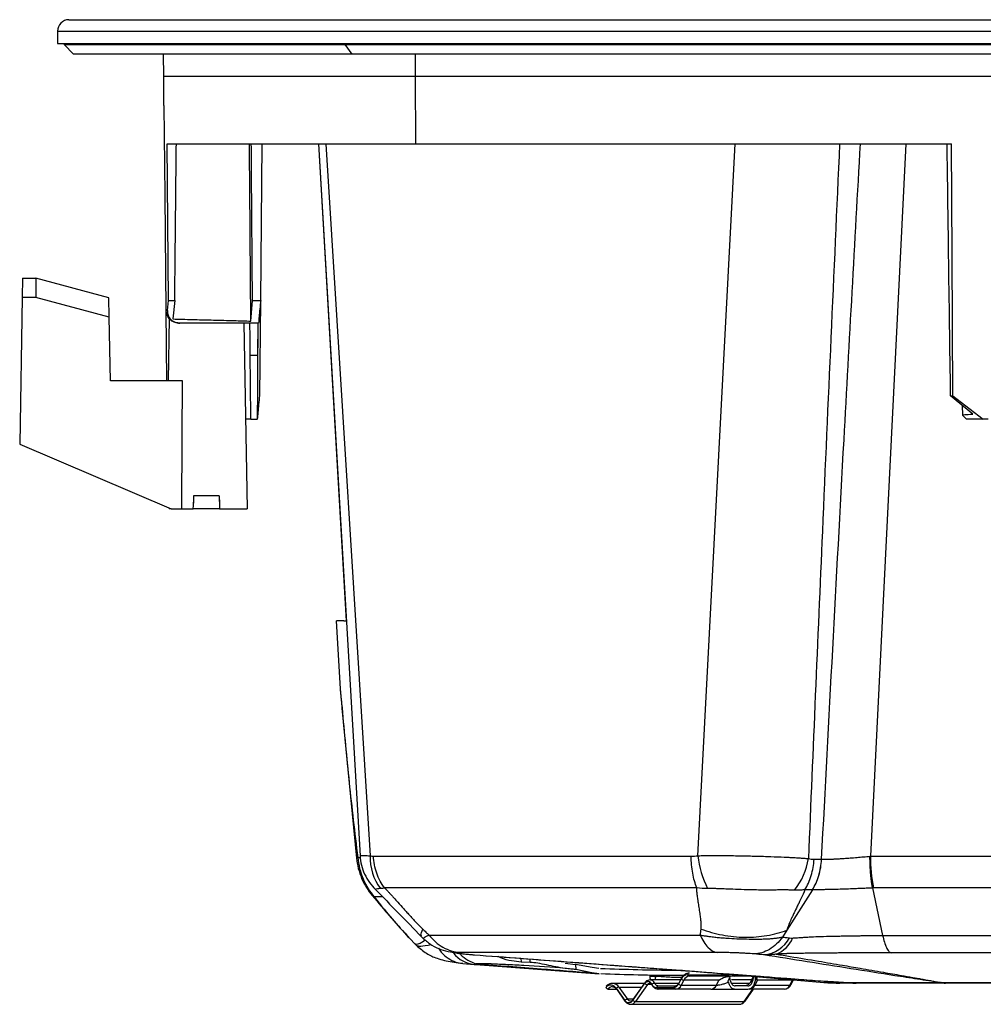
# Model space of a CAD drawing. Header units: millimetres. Extents: x 0 to 594, y 0 to 420.
# Tile 3 of 38: x 79 to 129, y 113 to 164. Entities that reach past the tile are written whole.
import ezdxf

# ---------------------------------------------------------------- set-up
doc = ezdxf.new("R2010")
doc.units = ezdxf.units.MM

msp = doc.modelspace()

# ---------------------------------------------------------------- linework, layer by layer
at = {"color": 7, "linetype": 'Continuous', "lineweight": 25}
for p, q in [((81.776, 164.399), (131.52, 164.399)), ((81.186, 163.799), (81.186, 163.165)), ((81.186, 163.799), (131.52, 163.799)), ((81.186, 163.165), (131.52, 163.165)), ((81.52, 163.165), (81.52, 163.099)), ((81.52, 163.099), (82.02, 162.599)), ((81.52, 163.099), (96.164, 163.099)), ((96.164, 163.165), (96.164, 163.099)), ((96.164, 163.099), (181.52, 163.099)), ((96.518, 162.599), (96.164, 163.099)), ((96.518, 162.599), (82.02, 162.599)), ((86.686, 162.599), (86.696, 161.449)), ((181.02, 162.599), (96.518, 162.599)), ((99.824, 161.449), (99.817, 162.599)), ((86.695, 161.449), (86.708, 159.932)), ((99.824, 161.449), (86.695, 161.449)), ((99.845, 157.932), (99.824, 161.449)), ((176.344, 161.449), (99.824, 161.449)), ((86.708, 159.932), (86.742, 159.932)), ((86.952, 149.776), (86.885, 157.932)), ((86.885, 157.932), (99.845, 157.932)), ((91.762, 149.776), (91.835, 157.932)), ((94.78, 157.932), (96.213, 133.088)), ((94.781, 157.932), (96.936, 120.861)), ((95.162, 157.932), (97.462, 120.863)), ((99.845, 157.932), (127.749, 157.932)), ((114.53, 120.863), (116.468, 157.932)), ((125.368, 157.932), (123.522, 120.84)), ((79.36, 150.932), (79.343, 149.932)), ((79.36, 150.932), (80.056, 150.932)), ((80.056, 150.932), (80.056, 149.932)), ((83.858, 149.913), (80.056, 150.932)), ((79.343, 149.932), (79.209, 142.29)), ((80.056, 149.932), (79.343, 149.932)), ((83.876, 148.908), (80.056, 149.932)), ((83.876, 148.908), (83.858, 149.913)), ((86.908, 149.26), (86.952, 149.776)), ((86.952, 149.776), (87.286, 149.776)), ((87.286, 149.776), (87.192, 148.814)), ((91.248, 148.706), (91.333, 149.776)), ((91.333, 149.776), (91.762, 149.776)), ((91.717, 144.818), (91.762, 149.776)), ((86.839, 149.26), (86.908, 149.26)), ((86.872, 145.599), (86.839, 149.259)), ((83.934, 145.599), (83.876, 148.908)), ((86.99, 148.86), (86.934, 145.599)), ((87.552, 148.599), (87.506, 148.599)), ((91.65, 148.599), (87.552, 148.599)), ((90.881, 148.599), (91.05, 138.932)), ((91.618, 148.599), (91.603, 146.958)), ((91.214, 146.932), (91.603, 146.932)), ((87.695, 145.599), (83.934, 145.599)), ((128.855, 143.858), (127.696, 144.818)), ((127.696, 144.818), (127.819, 144.818)), ((127.819, 144.818), (129.395, 143.599)), ((128.305, 144.313), (128.31, 143.81)), ((91.243, 143.599), (90.968, 143.599)), ((91.243, 143.599), (91.574, 143.599)), ((91.603, 143.599), (91.574, 143.599)), ((128.52, 143.599), (128.311, 143.808)), ((129.395, 143.599), (128.52, 143.599)), ((129.644, 143.599), (129.395, 143.599)), ((79.209, 142.29), (87.1, 138.932)), ((88.267, 139.599), (88.257, 139.22)), ((89.6, 139.599), (88.267, 139.599)), ((89.6, 139.599), (89.61, 139.22)), ((86.991, 138.979), (86.992, 138.932)), ((88.257, 139.22), (88.258, 139.278)), ((87.1, 138.932), (86.992, 138.932)), ((87.1, 138.932), (87.656, 138.932)), ((87.656, 138.932), (88.249, 138.932)), ((89.618, 138.932), (88.249, 138.932)), ((89.618, 138.932), (91.05, 138.932)), ((95.693, 133.088), (95.903, 129.559)), ((96.226, 133.063), (96.091, 133.088)), ((96.091, 133.088), (96.225, 133.088)), ((95.903, 129.52), (95.913, 129.417)), ((95.995, 128.55), (96.748, 120.737)), ((96.816, 120.775), (96.95, 120.764)), ((97.64, 120.84), (114.18, 120.84)), ((120.583, 120.677), (120.974, 120.677)), ((123.522, 120.84), (139.522, 120.84)), ((97.778, 119.105), (97.781, 119.104)), ((114.477, 119.184), (98.22, 119.184)), ((120.498, 119.089), (119.166, 116.986)), ((120.498, 119.089), (120.107, 119.089)), ((123.628, 119.185), (124.157, 116.713)), ((131.52, 119.184), (123.681, 119.184)), ((119.166, 116.986), (118.94, 116.629)), ((99.355, 116.723), (99.469, 116.593)), ((99.368, 116.733), (99.77, 116.288)), ((100.136, 116.645), (100.246, 116.54)), ((99.769, 116.289), (99.881, 116.181)), ((99.871, 116.192), (99.889, 116.19)), ((102.146, 115.791), (102.373, 115.75)), ((105.316, 115.521), (105.326, 115.328)), ((105.799, 115.31), (105.79, 115.485)), ((102.284, 115.252), (102.877, 115.2)), ((102.715, 115.224), (102.971, 115.193)), ((102.877, 115.2), (102.958, 115.196)), ((103.001, 115.232), (102.958, 115.196)), ((102.965, 115.193), (109.383, 114.712)), ((105.799, 115.31), (105.326, 115.328)), ((107.627, 115.266), (108.164, 115.2)), ((108.164, 115.2), (108.178, 114.931)), ((109.026, 115.036), (108.164, 115.2)), ((109.012, 114.772), (108.178, 114.931)), ((109.372, 114.988), (109.026, 115.036)), ((109.384, 114.72), (109.012, 114.772)), ((113.623, 114.394), (112.038, 114.394)), ((112.318, 114.583), (112.318, 114.587)), ((112.318, 114.583), (112.377, 114.581)), ((113.518, 114.171), (113.656, 114.434)), ((113.658, 114.462), (113.52, 114.199)), ((113.806, 114.384), (113.668, 114.121)), ((115.632, 114.384), (113.806, 114.384)), ((113.988, 114.669), (116.113, 114.669)), ((116.215, 114.586), (114.09, 114.586)), ((115.322, 114.769), (121.089, 114.269)), ((115.494, 114.121), (115.632, 114.384)), ((116.102, 114.343), (116.23, 114.586)), ((116.237, 114.338), (116.192, 114.514)), ((116.451, 114.586), (116.215, 114.586)), ((117.329, 114.394), (116.279, 114.394)), ((117.437, 114.586), (116.451, 114.586)), ((117.429, 114.586), (117.263, 114.269)), ((117.636, 114.384), (117.498, 114.121)), ((117.516, 114.579), (117.516, 114.343)), ((117.635, 114.569), (117.516, 114.343)), ((119.463, 114.384), (117.636, 114.384)), ((119.325, 114.121), (119.463, 114.384)), ((119.378, 114.143), (119.515, 114.406)), ((119.463, 114.384), (119.479, 114.413)), ((120.556, 114.374), (121.152, 114.329)), ((121.577, 114.298), (121.017, 114.34)), ((109.851, 113.919), (110.29, 113.919)), ((110.089, 114.05), (110.079, 114.05)), ((111.748, 114.216), (110.089, 114.216)), ((110.279, 113.962), (110.724, 113.332)), ((110.286, 113.925), (110.732, 113.295)), ((110.422, 114.021), (110.868, 113.391)), ((110.422, 114.021), (111.61, 114.021)), ((111.141, 113.332), (111.761, 114.209)), ((111.768, 114.246), (111.149, 113.369)), ((111.905, 114.15), (111.285, 113.273)), ((112.132, 114.15), (111.905, 114.15)), ((112.284, 114.22), (113.531, 114.22)), ((112.37, 114.003), (113.282, 114.003)), ((112.472, 114.086), (113.384, 114.086)), ((113.384, 113.919), (112.472, 113.919)), ((115.211, 113.919), (113.384, 113.919)), ((113.668, 114.121), (115.494, 114.121)), ((116.282, 114.22), (117.229, 114.22)), ((117.142, 114.086), (116.477, 114.086)), ((116.477, 113.919), (117.142, 113.919)), ((116.941, 113.273), (117.399, 113.919)), ((116.994, 113.295), (117.436, 113.919)), ((119.041, 113.919), (117.214, 113.919)), ((117.498, 114.121), (119.325, 114.121)), ((122.12, 114.256), (121.611, 114.295)), ((111.164, 113.391), (110.868, 113.391)), ((111.035, 113.126), (116.691, 113.126)), ((111.285, 113.273), (116.941, 113.273))]:
    msp.add_line(p, q, dxfattribs=at)
at = {"color": 7, "linetype": 'Continuous', "lineweight": 25, "flags": 128}
for points in [[(86.839, 149.26), (86.784, 155.236), (86.742, 159.932)], [(127.819, 144.818), (127.78, 152.162), (127.749, 157.932)], [(91.214, 146.932), (91.206, 147.865), (91.199, 148.599)], [(91.618, 148.599), (91.609, 147.665), (91.603, 146.932)], [(91.243, 143.599), (91.226, 145.465), (91.214, 146.932)], [(91.603, 146.932), (91.587, 145.065), (91.574, 143.599)], [(87.656, 138.932), (87.678, 142.665), (87.695, 145.599)], [(89.6, 139.599), (89.606, 139.387), (89.61, 139.22)], [(88.249, 138.932), (88.254, 139.093), (88.257, 139.22)], [(89.61, 139.22), (89.614, 139.059), (89.618, 138.932)], [(95.995, 128.55), (95.993, 128.556), (96, 128.57)], [(97.574, 118.784), (97.614, 118.748), (97.676, 118.716)], [(112.336, 114.394), (112.32, 114.486), (112.318, 114.583)]]:
    msp.add_lwpolyline(points, dxfattribs=at)
at = {"color": 7, "linetype": 'Continuous', "lineweight": 25}
for centre, radius, start, end in [((81.786, 163.799), 0.6, 91.0329, 180), ((96.822, 120.686), 0.0896, 93.882, 145.2917), ((100.13, 120.767), 2.67, 177.9318, 217.1067), ((119.575, 121.437), 5.078, 186.4945, 206.6963), ((116.801, 121.26), 3.531, 321.7237, 351.0749), ((132.131, 120.832), 8.609, 179.9525, 191.0407), ((117.784, 117.446), 1.753, 276.1391, 330.5694), ((118.019, 117.195), 1.574, 292.3815, 336.9637), ((103.063, 116.822), 1.632, 219.5426, 263.4561), ((103.559, 117.127), 1.975, 225.2957, 253.6084), ((112.018, 114.106), 0.289, 23.2486, 86.0609), ((113.692, 114.445), 0.0376, 154.5338, 198.0298), ((114.016, 114.279), 0.392, 94.1786, 156.6781), ((113.826, 114.695), 0.311, 236.9567, 266.2534), ((114.114, 114.251), 0.336, 94.1786, 156.6781), ((114.101, 114.635), 0.118, 95.3927, 163.0703), ((114.101, 114.704), 0.118, 196.9297, 264.6073), ((116.226, 114.704), 0.118, 196.9297, 264.6073), ((116.44, 114.702), 0.116, 275.1335, 340.1991), ((119.471, 114.438), 0.0549, 261.0282, 323.8806), ((109.99, 113.798), 0.332, 29.6107, 136.6311), ((110.103, 113.743), 0.307, 94.3865, 144.9778), ((110.067, 113.797), 0.42, 32.2274, 86.8071), ((110.328, 113.953), 0.0508, 169.5824, 213.5866), ((110.442, 113.768), 0.254, 94.5087, 130.0763), ((111.811, 114.218), 0.0508, 146.4412, 190.4162), ((111.938, 114.099), 0.208, 19.9135, 148.3819), ((111.925, 114.403), 0.254, 229.9237, 265.4913), ((112.045, 114.062), 0.165, 92.494, 148.1901), ((112.17, 114.159), 0.0375, 162.0091, 207.3147), ((112.304, 113.911), 0.31, 93.7578, 123.1437), ((112.391, 114.282), 0.28, 203.4397, 265.8422), ((112.489, 114.309), 0.224, 203.4397, 265.8422), ((112.484, 113.968), 0.118, 95.3927, 163.0703), ((112.484, 114.037), 0.118, 196.9297, 264.6073), ((113.261, 114.282), 0.28, 274.1786, 336.6781), ((113.395, 113.968), 0.118, 95.3927, 163.0703), ((113.395, 114.037), 0.118, 196.9297, 264.6073), ((113.359, 114.254), 0.336, 274.1786, 336.6781), ((113.554, 114.183), 0.0376, 154.5338, 198.0298), ((113.688, 114.432), 0.311, 236.9567, 266.2534), ((115.186, 114.254), 0.336, 274.1786, 336.6781), ((117.19, 114.254), 0.336, 274.1786, 336.6781), ((119.016, 114.254), 0.336, 274.1786, 336.6781), ((119.333, 114.176), 0.0549, 261.0282, 323.8806), ((122.138, 114.951), 0.695, 268.5059, 269.658), ((122.134, 114.684), 0.429, 269.2721, 270.7279), ((127.162, 116.901), 2.646, 270.1757, 270.766), ((127.187, 117.167), 2.912, 269.7206, 270.2794), ((110.774, 113.323), 0.0508, 169.5812, 213.6105), ((110.888, 113.137), 0.254, 94.5087, 130.0763), ((110.933, 113.454), 0.241, 210.3717, 329.6283), ((111.045, 113.502), 0.209, 212.096, 266.7521), ((111.191, 113.341), 0.0508, 146.4134, 190.4176), ((111.305, 113.526), 0.254, 229.9237, 265.4913), ((111.019, 113.44), 0.314, 273.864, 327.8745), ((116.676, 113.439), 0.313, 272.7971, 327.9253), ((116.947, 113.333), 0.0607, 264.297, 320.2881)]:
    msp.add_arc(centre, radius, start, end, dxfattribs=at)
for points, knots in [([(87.286, 149.776), (87.301, 151.298), (87.329, 154.017), (87.356, 156.736), (87.368, 157.932)], [0, 0, 0, 0, 0.56, 1, 1, 1, 1]), ([(91.248, 148.706), (91.235, 150.428), (91.212, 153.503), (91.188, 156.579), (91.178, 157.932)], [0, 0, 0, 0, 0.56, 1, 1, 1, 1]), ([(91.333, 149.776), (91.322, 151.298), (91.302, 154.017), (91.282, 156.736), (91.273, 157.932)], [0, 0, 0, 0, 0.56, 1, 1, 1, 1]), ([(121.913, 157.932), (121.61, 151.204), (121.053, 138.797), (120.529, 126.391), (120.289, 120.712)], [0, 0, 0, 0, 0.5422889, 1, 1, 1, 1]), ([(120.976, 120.677), (121.362, 127.96), (122.02, 140.378), (122.712, 152.797), (122.998, 157.932)], [0, 0, 0, 0, 0.5864554, 1, 1, 1, 1]), ([(127.696, 144.818), (127.661, 147.266), (127.599, 151.637), (127.54, 156.009), (127.514, 157.932)], [0, 0, 0, 0, 0.56, 1, 1, 1, 1]), ([(91.762, 149.776), (91.746, 149.629), (91.716, 149.341), (91.678, 148.939), (91.659, 148.71), (91.65, 148.599)], [0, 0, 0, 0, 0.3446941, 0.6800696, 1, 1, 1, 1]), ([(87.506, 148.599), (87.419, 148.609), (87.245, 148.628), (87.026, 148.781), (86.871, 148.999), (86.849, 149.173), (86.839, 149.26)], [0, 0, 0, 0, 0.249993, 0.499781, 0.749455, 1, 1, 1, 1]), ([(86.908, 149.26), (86.908, 149.194), (86.908, 149.096), (86.96, 148.953), (87.026, 148.842), (87.13, 148.735), (87.266, 148.653), (87.412, 148.606), (87.505, 148.601), (87.552, 148.599)], [0, 0, 0, 0, 0.248218, 0.373576, 0.499197, 0.624073, 0.749029, 0.874697, 1, 1, 1, 1]), ([(87.192, 148.814), (87.521, 148.805), (87.891, 148.796), (88.61, 148.777), (89.35, 148.757), (90.396, 148.729), (90.964, 148.713), (91.248, 148.706)], [0, 0, 0, 0, 0.250332, 0.280682, 0.500445, 0.750174, 1, 1, 1, 1]), ([(91.603, 143.599), (91.612, 143.713), (91.631, 143.947), (91.669, 144.364), (91.701, 144.665), (91.717, 144.818)], [0, 0, 0, 0, 0.318939, 0.654506, 1, 1, 1, 1]), ([(128.322, 143.81), (128.339, 143.818), (128.374, 143.835), (128.69, 143.85), (128.855, 143.858)], [0, 0, 0, 0, 0.476898, 1, 1, 1, 1]), ([(96.091, 133.088), (95.968, 133.088), (95.731, 133.088), (95.712, 133.088), (95.703, 133.088)], [0, 0, 0, 0, 0.5222024, 1, 1, 1, 1]), ([(95.904, 129.559), (95.907, 129.501), (95.914, 129.352), (95.957, 129.02), (95.986, 128.719), (96, 128.57)], [0, 0, 0, 0, 0.239434, 0.620545, 1, 1, 1, 1]), ([(95.923, 129.309), (95.93, 129.225), (95.944, 129.072), (95.972, 128.804), (95.987, 128.633), (95.995, 128.55)], [0, 0, 0, 0, 0.380899, 0.698223, 1, 1, 1, 1]), ([(96, 128.57), (96.117, 127.27), (96.35, 124.673), (96.661, 122.074), (96.816, 120.775)], [0, 0, 0, 0, 0.500217, 1, 1, 1, 1]), ([(96.748, 120.737), (96.776, 120.558), (96.831, 120.198), (97.01, 119.679), (97.253, 119.193), (97.466, 118.921), (97.574, 118.784)], [0, 0, 0, 0, 0.246843, 0.496425, 0.746346, 1, 1, 1, 1]), ([(96.816, 120.775), (96.843, 120.583), (96.898, 120.197), (97.086, 119.647), (97.34, 119.137), (97.564, 118.857), (97.676, 118.716)], [0, 0, 0, 0, 0.249156, 0.499634, 0.748849, 1, 1, 1, 1]), ([(96.935, 120.861), (96.953, 120.698), (96.991, 120.369), (97.162, 119.899), (97.408, 119.464), (97.633, 119.222), (97.745, 119.102)], [0, 0, 0, 0, 0.24801, 0.500254, 0.752369, 1, 1, 1, 1]), ([(96.937, 120.861), (96.947, 120.865), (96.97, 120.874), (97.148, 120.877), (97.357, 120.868), (97.462, 120.863)], [0, 0, 0, 0, 0.327863, 0.665749, 1, 1, 1, 1]), ([(98.22, 119.184), (98.047, 119.408), (97.903, 119.672), (97.704, 120.24), (97.649, 120.543), (97.64, 120.84)], [0, 0, 0, 0, 0.5, 0.5, 1, 1, 1, 1]), ([(114.477, 119.184), (114.386, 119.412), (114.314, 119.674), (114.213, 120.237), (114.185, 120.537), (114.18, 120.84)], [0, 0, 0, 0, 0.5, 0.5, 1, 1, 1, 1]), ([(114.53, 120.863), (114.568, 120.864), (114.643, 120.866), (114.757, 120.868), (114.874, 120.87), (114.993, 120.872), (115.114, 120.873), (115.237, 120.874), (115.361, 120.874), (115.488, 120.875), (115.616, 120.874), (115.746, 120.874), (115.877, 120.873), (116.216, 120.87), (116.781, 120.862), (117.566, 120.844), (118.33, 120.822), (118.893, 120.801), (119.272, 120.783), (119.499, 120.771), (119.715, 120.758), (119.918, 120.744), (120.11, 120.729), (120.23, 120.718), (120.289, 120.712)], [0, 0, 0, 0, 0.020012, 0.040187, 0.060521, 0.081011, 0.10165, 0.122436, 0.143363, 0.164425, 0.185618, 0.206935, 0.22837, 0.249917, 0.3723, 0.499576, 0.627604, 0.749211, 0.792768, 0.835673, 0.877884, 0.919363, 0.960077, 1, 1, 1, 1]), ([(120.107, 119.089), (120.243, 119.303), (120.357, 119.555), (120.52, 120.099), (120.569, 120.39), (120.583, 120.677)], [0, 0, 0, 0, 0.5, 0.5, 1, 1, 1, 1]), ([(120.498, 119.089), (120.636, 119.307), (120.749, 119.558), (120.91, 120.097), (120.959, 120.385), (120.974, 120.677)], [0, 0, 0, 0, 0.5, 0.5, 1, 1, 1, 1]), ([(120.5, 119.089), (120.636, 119.303), (120.75, 119.555), (120.913, 120.099), (120.961, 120.39), (120.976, 120.677)], [0, 0, 0, 0, 0.5, 0.5, 1, 1, 1, 1]), ([(120.976, 120.677), (120.998, 120.677), (121.042, 120.677), (121.112, 120.678), (121.185, 120.68), (121.26, 120.682), (121.339, 120.684), (121.42, 120.687), (121.503, 120.69), (121.589, 120.693), (121.677, 120.697), (121.768, 120.702), (121.86, 120.707), (121.954, 120.712), (122.05, 120.718), (122.221, 120.728), (122.477, 120.747), (122.76, 120.769), (122.991, 120.79), (123.161, 120.806), (123.331, 120.822), (123.442, 120.834), (123.497, 120.839)], [0, 0, 0, 0, 0.033895, 0.068144, 0.102731, 0.13764, 0.172856, 0.208359, 0.244131, 0.280151, 0.316399, 0.352851, 0.389487, 0.426282, 0.463211, 0.500252, 0.621638, 0.750475, 0.810968, 0.87483, 0.937839, 1, 1, 1, 1]), ([(123.628, 119.185), (123.624, 119.208), (123.616, 119.254), (123.604, 119.326), (123.591, 119.403), (123.577, 119.501), (123.559, 119.646), (123.539, 119.836), (123.522, 120.039), (123.511, 120.223), (123.504, 120.386), (123.499, 120.543), (123.497, 120.694), (123.497, 120.792), (123.497, 120.839)], [0, 0, 0, 0, 0.0503648, 0.1007347, 0.151099, 0.208327, 0.2949672, 0.4312532, 0.5599877, 0.6569476, 0.7494258, 0.8374243, 0.9209467, 1, 1, 1, 1]), ([(97.713, 119.132), (98.122, 118.715), (98.932, 117.888), (99.739, 117.055), (100.139, 116.643)], [0, 0, 0, 0, 0.504463, 1, 1, 1, 1]), ([(98.001, 119.156), (97.884, 119.145), (97.717, 119.13), (97.764, 119.111), (97.778, 119.105)], [0, 0, 0, 0, 0.704288, 1, 1, 1, 1]), ([(98.22, 119.184), (98.201, 119.18), (98.163, 119.172), (98.108, 119.164), (98.054, 119.158), (98.018, 119.157), (98.001, 119.156)], [0, 0, 0, 0, 0.243829, 0.491752, 0.743803, 1, 1, 1, 1]), ([(98.22, 119.184), (98.249, 119.154), (98.308, 119.092), (98.399, 118.996), (98.496, 118.892), (98.597, 118.782), (98.735, 118.631), (98.941, 118.402), (99.167, 118.149), (99.378, 117.913), (99.536, 117.739), (99.686, 117.576), (99.827, 117.426), (99.96, 117.288), (100.084, 117.161), (100.164, 117.082), (100.203, 117.044)], [0, 0, 0, 0, 0.042244, 0.08757, 0.135992, 0.187524, 0.242176, 0.345241, 0.505945, 0.591831, 0.672544, 0.748118, 0.818592, 0.884019, 0.944462, 1, 1, 1, 1]), ([(114.698, 117.044), (114.7, 117.068), (114.703, 117.117), (114.705, 117.193), (114.704, 117.274), (114.702, 117.358), (114.696, 117.446), (114.685, 117.588), (114.658, 117.804), (114.613, 118.092), (114.569, 118.361), (114.539, 118.55), (114.519, 118.675), (114.507, 118.774), (114.495, 118.884), (114.486, 118.988), (114.48, 119.088), (114.478, 119.152), (114.477, 119.184)], [0, 0, 0, 0, 0.0352, 0.071988, 0.110386, 0.150414, 0.19209, 0.23543, 0.349818, 0.493408, 0.635018, 0.722249, 0.755073, 0.808455, 0.859624, 0.908594, 0.95538, 1, 1, 1, 1]), ([(119.572, 119.073), (119.541, 119.074), (119.479, 119.076), (119.383, 119.077), (119.284, 119.079), (119.182, 119.08), (119.026, 119.08), (118.815, 119.08), (118.514, 119.078), (118.174, 119.076), (117.79, 119.077), (117.329, 119.083), (116.798, 119.097), (116.301, 119.118), (115.907, 119.134), (115.645, 119.143), (115.418, 119.15), (115.226, 119.154), (115.101, 119.155), (115.039, 119.156)], [0, 0, 0, 0, 0.0246723, 0.049535, 0.0745801, 0.0998003, 0.1251888, 0.1883013, 0.2505092, 0.332295, 0.415619, 0.5004445, 0.6269671, 0.7503181, 0.8119987, 0.8751087, 0.9170974, 0.9587419, 1, 1, 1, 1]), ([(120.107, 119.089), (120.052, 118.952), (119.959, 118.743), (119.829, 118.473), (119.796, 118.404), (119.788, 118.389), (119.786, 118.386), (119.786, 118.384), (119.782, 118.377), (119.775, 118.363), (119.75, 118.311), (119.659, 118.124), (119.535, 117.871), (119.465, 117.726), (119.444, 117.681), (119.44, 117.672), (119.439, 117.67), (119.439, 117.67), (119.439, 117.67), (119.438, 117.668), (119.436, 117.663), (119.428, 117.646), (119.398, 117.581), (119.286, 117.329), (119.209, 117.126), (119.166, 116.986)], [0, 0, 0, 0, 0.25, 0.3125, 0.328125, 0.330078, 0.330078, 0.332031, 0.332031, 0.335937, 0.34375, 0.375, 0.5, 0.625, 0.65625, 0.664062, 0.665039, 0.665039, 0.666016, 0.666016, 0.667969, 0.671875, 0.6875, 0.75, 1, 1, 1, 1]), ([(120.107, 119.089), (120.073, 119.086), (120.004, 119.08), (119.899, 119.074), (119.792, 119.071), (119.683, 119.07), (119.61, 119.072), (119.572, 119.073)], [0, 0, 0, 0, 0.195649, 0.393464, 0.593459, 0.79564, 1, 1, 1, 1]), ([(123.628, 119.185), (123.596, 119.183), (123.508, 119.179), (123.336, 119.17), (123.089, 119.159), (122.758, 119.145), (122.367, 119.13), (121.935, 119.116), (121.533, 119.104), (121.234, 119.098), (121.038, 119.094), (120.905, 119.092), (120.77, 119.091), (120.633, 119.09), (120.545, 119.089), (120.5, 119.089)], [0, 0, 0, 0, 0.029301, 0.080786, 0.154207, 0.249728, 0.373793, 0.499954, 0.638447, 0.75015, 0.794808, 0.841994, 0.891813, 0.944416, 1, 1, 1, 1]), ([(97.574, 118.784), (97.881, 118.419), (98.472, 117.717), (99.069, 117.045), (99.355, 116.723)], [0, 0, 0, 0, 0.520314, 1, 1, 1, 1]), ([(98.109, 118.728), (98.07, 118.728), (97.88, 118.727), (97.767, 118.721), (97.676, 118.716)], [0, 0, 0, 0, 0.201869, 1, 1, 1, 1]), ([(97.676, 118.716), (98.014, 118.293), (98.564, 117.607), (99.145, 116.975), (99.368, 116.733)], [0, 0, 0, 0, 0.616459, 1, 1, 1, 1]), ([(100.161, 116.667), (100.136, 116.683), (100.07, 116.725), (100.152, 116.922), (100.203, 117.044)], [0, 0, 0, 0, 0.382201, 1, 1, 1, 1]), ([(100.203, 117.044), (100.257, 116.991), (100.338, 116.914), (100.431, 116.827), (100.477, 116.784), (100.497, 116.766), (100.507, 116.757), (100.51, 116.755), (100.521, 116.745), (100.526, 116.74), (100.532, 116.735)], [0, 0, 0, 0, 0.5, 0.75, 0.875, 0.9375, 0.9375, 0.96875, 0.96875, 1, 1, 1, 1]), ([(114.655, 116.735), (114.656, 116.74), (114.657, 116.745), (114.659, 116.755), (114.659, 116.757), (114.661, 116.766), (114.665, 116.784), (114.673, 116.827), (114.687, 116.914), (114.695, 116.991), (114.698, 117.044)], [0, 0, 0, 0, 0.03125, 0.03125, 0.0625, 0.0625, 0.125, 0.25, 0.5, 1, 1, 1, 1]), ([(114.698, 117.044), (115.047, 116.915), (115.421, 116.81), (116.192, 116.666), (116.59, 116.625), (117.376, 116.615), (117.764, 116.645), (118.501, 116.771), (118.849, 116.866), (119.166, 116.986)], [0, 0, 0, 0, 0.25, 0.25, 0.5, 0.5, 0.75, 0.75, 1, 1, 1, 1]), ([(99.77, 116.288), (99.834, 116.261), (99.928, 116.22), (100.233, 116.415), (100.33, 116.477)], [0, 0, 0, 0, 0.681795, 1, 1, 1, 1]), ([(100.228, 116.555), (100.376, 116.43), (100.678, 116.175), (101.15, 115.973), (101.652, 115.843), (102.037, 115.794), (102.233, 115.769)], [0, 0, 0, 0, 0.233584, 0.477126, 0.73331, 1, 1, 1, 1]), ([(100.257, 116.552), (100.251, 116.566), (100.241, 116.589), (100.368, 116.652), (100.455, 116.696), (100.497, 116.718), (100.516, 116.728), (100.525, 116.732), (100.529, 116.734), (100.53, 116.735), (100.531, 116.735), (100.532, 116.735)], [0, 0, 0, 0, 0.454078, 0.763503, 0.89658, 0.954605, 0.980041, 0.991221, 0.996139, 0.998327, 1, 1, 1, 1]), ([(100.532, 116.735), (101.338, 116.735), (102.251, 116.735), (104.272, 116.735), (105.38, 116.735), (107.766, 116.735), (109.045, 116.735), (111.748, 116.735), (113.172, 116.735), (114.655, 116.735)], [0, 0, 0, 0, 0.25, 0.25, 0.5, 0.5, 0.75, 0.75, 1, 1, 1, 1]), ([(100.532, 116.735), (100.63, 116.607), (100.741, 116.486), (100.984, 116.271), (101.117, 116.176), (101.396, 116.018), (101.542, 115.955), (101.84, 115.863), (101.992, 115.835), (102.141, 115.824)], [0, 0, 0, 0, 0.25, 0.25, 0.5, 0.5, 0.75, 0.75, 1, 1, 1, 1]), ([(114.655, 116.735), (114.689, 116.729), (114.757, 116.717), (114.858, 116.7), (114.957, 116.685), (115.053, 116.671), (115.203, 116.65), (115.403, 116.626), (115.661, 116.601), (115.914, 116.58), (116.259, 116.557), (116.689, 116.537), (117.116, 116.526), (117.45, 116.522), (117.694, 116.523), (117.937, 116.528), (118.166, 116.537), (118.399, 116.552), (118.548, 116.569), (118.629, 116.578)], [0, 0, 0, 0, 0.0268149, 0.0527836, 0.0778827, 0.1020965, 0.1254094, 0.1912109, 0.2506883, 0.3149461, 0.3754583, 0.5006327, 0.6249609, 0.6868194, 0.7500414, 0.8100915, 0.8750074, 0.9318392, 1, 1, 1, 1]), ([(114.655, 116.735), (114.764, 116.471), (114.899, 116.253), (115.199, 115.941), (115.364, 115.847), (115.531, 115.824)], [0, 0, 0, 0, 0.5, 0.5, 1, 1, 1, 1]), ([(118.939, 116.629), (118.845, 116.497), (118.739, 116.375), (118.51, 116.159), (118.386, 116.065), (118.129, 115.912), (117.994, 115.854), (117.725, 115.774), (117.589, 115.753), (117.457, 115.75)], [0, 0, 0, 0, 0.25, 0.25, 0.5, 0.5, 0.75, 0.75, 1, 1, 1, 1]), ([(118.629, 116.578), (118.65, 116.581), (118.702, 116.588), (118.784, 116.6), (118.866, 116.614), (118.917, 116.624), (118.94, 116.629)], [0, 0, 0, 0, 0.194827, 0.499078, 0.783186, 1, 1, 1, 1]), ([(118.94, 116.629), (118.967, 116.625), (119.027, 116.619), (119.108, 116.609), (119.203, 116.598), (119.268, 116.59), (119.311, 116.585)], [0, 0, 0, 0, 0.233224, 0.499588, 0.66225, 1, 1, 1, 1]), ([(119.468, 116.579), (119.496, 116.58), (119.552, 116.583), (119.638, 116.589), (119.74, 116.595), (119.859, 116.604), (120.035, 116.617), (120.264, 116.631), (120.622, 116.648), (121.107, 116.665), (121.573, 116.676), (121.935, 116.683), (122.155, 116.688), (122.384, 116.691), (122.62, 116.695), (122.862, 116.699), (123.11, 116.702), (123.364, 116.705), (123.623, 116.708), (123.889, 116.711), (124.067, 116.712), (124.157, 116.713)], [0, 0, 0, 0, 0.020809, 0.04177, 0.062888, 0.094242, 0.125587, 0.185206, 0.251181, 0.364784, 0.500379, 0.543946, 0.589078, 0.635846, 0.68393, 0.733123, 0.783574, 0.835376, 0.888615, 0.943436, 1, 1, 1, 1]), ([(124.157, 116.713), (124.184, 116.587), (124.214, 116.47), (124.28, 116.258), (124.316, 116.164), (124.392, 116.007), (124.432, 115.944), (124.513, 115.85), (124.554, 115.82), (124.595, 115.805)], [0, 0, 0, 0, 0.25, 0.25, 0.5, 0.5, 0.75, 0.75, 1, 1, 1, 1]), ([(99.871, 116.19), (100.044, 116.045), (100.394, 115.749), (100.883, 115.536), (101.329, 115.406), (101.729, 115.328), (102.016, 115.291), (102.158, 115.273)], [0, 0, 0, 0, 0.244, 0.493787, 0.662519, 0.832606, 1, 1, 1, 1]), ([(99.889, 116.19), (99.933, 116.173), (100.025, 116.137), (100.424, 116.201), (100.629, 116.233)], [0, 0, 0, 0, 0.486387, 1, 1, 1, 1]), ([(101.021, 116.047), (101.067, 115.978), (101.21, 115.766), (101.516, 115.52), (101.894, 115.31), (102.162, 115.278), (102.286, 115.263)], [0, 0, 0, 0, 0.142685, 0.440625, 0.743342, 1, 1, 1, 1]), ([(102.141, 115.824), (102.058, 115.824), (101.995, 115.822), (101.94, 115.817), (101.929, 115.815), (101.921, 115.811), (101.924, 115.808), (101.944, 115.801), (101.962, 115.798), (102.011, 115.79), (102.042, 115.785), (102.117, 115.776), (102.161, 115.771), (102.26, 115.761), (102.314, 115.755), (102.373, 115.75)], [0, 0, 0, 0, 0.25, 0.25, 0.375, 0.375, 0.5, 0.5, 0.625, 0.625, 0.75, 0.75, 0.875, 0.875, 1, 1, 1, 1]), ([(115.531, 115.824), (114.125, 115.824), (112.775, 115.824), (110.212, 115.824), (107.787, 115.824), (105.687, 115.824), (103.771, 115.824), (102.906, 115.824), (102.141, 115.824)], [0, 0, 0, 0, 0.25, 0.25, 0.5, 0.75, 0.75, 1, 1, 1, 1]), ([(102.3, 115.754), (102.393, 115.746), (102.568, 115.73), (102.73, 115.716), (102.807, 115.708)], [0, 0, 0, 0, 0.525339, 1, 1, 1, 1]), ([(102.373, 115.75), (102.421, 115.746), (102.514, 115.737), (102.647, 115.725), (102.772, 115.714), (102.851, 115.707), (102.89, 115.703)], [0, 0, 0, 0, 0.268077, 0.52403, 0.767964, 1, 1, 1, 1]), ([(102.881, 115.704), (103.717, 115.641), (105.321, 115.521), (107.559, 115.353), (109.462, 115.21), (111.017, 115.093), (112.377, 114.991), (113.784, 114.885), (115.353, 114.767), (117.136, 114.633), (118.864, 114.503), (120.034, 114.414), (120.556, 114.374)], [0, 0, 0, 0, 0.141539, 0.271456, 0.37887, 0.463783, 0.534818, 0.609345, 0.702296, 0.801255, 0.911308, 1, 1, 1, 1]), ([(102.89, 115.703), (104.501, 115.583), (106.112, 115.462), (109.331, 115.221), (110.94, 115.1), (114.154, 114.859), (115.76, 114.738), (118.16, 114.557), (118.959, 114.497), (120.153, 114.406), (120.551, 114.376), (121.343, 114.316), (121.739, 114.286), (122.134, 114.255)], [0, 0, 0, 0, 0.25, 0.25, 0.5, 0.5, 0.75, 0.75, 0.875, 0.875, 0.9375, 0.9375, 1, 1, 1, 1]), ([(105.326, 115.328), (105.168, 115.344), (104.852, 115.374), (104.398, 115.47), (104.176, 115.587), (104.134, 115.61)], [0, 0, 0, 0, 0.4464, 0.892816, 1, 1, 1, 1]), ([(106.576, 115.426), (107.163, 115.383), (108.312, 115.296), (109.943, 115.174), (111.39, 115.065), (112.598, 114.974), (113.625, 114.897), (114.509, 114.831), (115.069, 114.788), (115.329, 114.769)], [0, 0, 0, 0, 0.200828, 0.393591, 0.558881, 0.6967, 0.807629, 0.910958, 1, 1, 1, 1]), ([(117.457, 115.75), (117.326, 115.761), (117.184, 115.771), (116.951, 115.785), (116.869, 115.789), (116.704, 115.797), (116.62, 115.801), (116.449, 115.808), (116.361, 115.811), (116.188, 115.815), (116.102, 115.817), (115.933, 115.821), (115.849, 115.822), (115.686, 115.823), (115.607, 115.824), (115.531, 115.824)], [0, 0, 0, 0, 0.25, 0.25, 0.375, 0.375, 0.5, 0.5, 0.625, 0.625, 0.75, 0.75, 0.875, 0.875, 1, 1, 1, 1]), ([(118.619, 115.74), (118.588, 115.735), (118.527, 115.727), (118.436, 115.717), (118.343, 115.71), (118.251, 115.704), (118.158, 115.702), (118.065, 115.701), (118.003, 115.702), (117.972, 115.703)], [0, 0, 0, 0, 0.142185, 0.28459, 0.427216, 0.570064, 0.71314, 0.856449, 1, 1, 1, 1]), ([(127.17, 114.255), (126.966, 114.286), (126.763, 114.316), (126.361, 114.376), (126.162, 114.406), (125.57, 114.497), (125.18, 114.557), (124.02, 114.738), (123.257, 114.859), (121.738, 115.1), (120.982, 115.221), (119.475, 115.462), (118.723, 115.583), (117.972, 115.703)], [0, 0, 0, 0, 0.0625, 0.0625, 0.125, 0.125, 0.25, 0.25, 0.5, 0.5, 0.75, 0.75, 1, 1, 1, 1]), ([(119.196, 115.766), (119.191, 115.765), (119.184, 115.766), (119.172, 115.765), (119.154, 115.764), (119.111, 115.762), (119.074, 115.76), (119.001, 115.757), (118.952, 115.754), (118.807, 115.747), (118.712, 115.743), (118.619, 115.74)], [0, 0, 0, 0, 0.03125, 0.03125, 0.0625, 0.125, 0.25, 0.25, 0.5, 0.5, 1, 1, 1, 1]), ([(118.619, 115.74), (118.86, 115.7), (119.592, 115.578), (120.741, 115.386), (121.954, 115.181), (123.085, 114.988), (124.109, 114.81), (125.023, 114.65), (125.685, 114.533), (126.133, 114.452), (126.458, 114.394), (126.715, 114.347), (126.913, 114.309), (127.075, 114.278), (127.156, 114.263), (127.197, 114.256)], [0, 0, 0, 0, 0.08246, 0.25, 0.393833, 0.499999, 0.641027, 0.74999, 0.820188, 0.874981, 0.909434, 0.937479, 0.968736, 0.984368, 1, 1, 1, 1]), ([(124.595, 115.805), (124.545, 115.805), (124.445, 115.806), (124.294, 115.806), (124.142, 115.806), (123.99, 115.805), (123.838, 115.805), (123.686, 115.805), (123.535, 115.805), (123.384, 115.805), (123.233, 115.804), (123.083, 115.804), (122.933, 115.803), (122.784, 115.803), (122.637, 115.802), (122.49, 115.802), (122.345, 115.801), (122.202, 115.8), (122.06, 115.8), (121.919, 115.799), (121.59, 115.797), (121.083, 115.793), (120.53, 115.787), (120.101, 115.781), (119.848, 115.777), (119.659, 115.774), (119.513, 115.772), (119.357, 115.769), (119.246, 115.767), (119.196, 115.766)], [0, 0, 0, 0, 0.02725, 0.054464, 0.081625, 0.108721, 0.135739, 0.162667, 0.189494, 0.216209, 0.242804, 0.269268, 0.295588, 0.32175, 0.347741, 0.373547, 0.399156, 0.424556, 0.449737, 0.474689, 0.499402, 0.625625, 0.748475, 0.807881, 0.873821, 0.89913, 0.924293, 0.965947, 1, 1, 1, 1]), ([(138.458, 115.805), (138.31, 115.805), (138.163, 115.805), (137.869, 115.805), (137.43, 115.805), (136.409, 115.805), (135.542, 115.805), (133.814, 115.805), (132.67, 115.805), (130.382, 115.805), (129.238, 115.805), (126.934, 115.805), (125.775, 115.805), (124.595, 115.805)], [0, 0, 0, 0, 0.03125, 0.03125, 0.0625, 0.125, 0.25, 0.25, 0.5, 0.5, 0.75, 0.75, 1, 1, 1, 1]), ([(103.763, 115.226), (103.618, 115.228), (103.36, 115.232), (103.111, 115.232), (103.001, 115.232)], [0, 0, 0, 0, 0.559991, 1, 1, 1, 1]), ([(103.001, 115.232), (104.123, 115.147), (106.125, 114.994), (108.13, 114.84), (109.012, 114.772)], [0, 0, 0, 0, 0.560001, 1, 1, 1, 1]), ([(107.618, 114.999), (106.904, 115.05), (105.878, 115.123), (104.7, 115.185), (104.177, 115.209), (103.945, 115.219), (103.834, 115.223), (103.785, 115.225), (103.763, 115.226)], [0, 0, 0, 0, 0.564082, 0.809695, 0.916664, 0.963423, 0.983925, 1, 1, 1, 1]), ([(107.618, 114.999), (107.46, 115.022), (107.143, 115.068), (106.652, 115.178), (106.182, 115.276), (105.927, 115.298), (105.799, 115.31)], [0, 0, 0, 0, 0.249446, 0.49947, 0.74923, 1, 1, 1, 1]), ([(108.178, 114.931), (108.094, 114.942), (107.926, 114.965), (107.721, 114.988), (107.618, 114.999)], [0, 0, 0, 0, 0.499382, 1, 1, 1, 1]), ([(113.732, 114.89), (113.608, 114.89), (112.185, 114.889), (110.76, 114.934), (109.458, 114.976)], [0, 0, 0, 0, 0.086996, 1, 1, 1, 1]), ([(113.783, 114.622), (113.647, 114.622), (112.213, 114.62), (110.777, 114.666), (109.477, 114.707)], [0, 0, 0, 0, 0.094811, 1, 1, 1, 1]), ([(112.038, 114.394), (111.997, 114.389), (111.916, 114.38), (111.825, 114.317), (111.784, 114.266), (111.768, 114.246)], [0, 0, 0, 0, 0.386719, 0.767513, 1, 1, 1, 1]), ([(112.318, 114.587), (112.238, 114.597), (112.078, 114.617), (112.012, 114.635), (112.025, 114.641), (112.025, 114.641)], [0, 0, 0, 0, 0.499868, 0.999287, 1, 1, 1, 1]), ([(112.026, 114.607), (112.026, 114.607), (112.014, 114.605), (112.061, 114.599), (112.168, 114.591), (112.266, 114.586), (112.318, 114.583)], [0, 0, 0, 0, 0.002044, 0.434182, 0.700597, 1, 1, 1, 1]), ([(112.025, 114.607), (112.028, 114.571), (112.034, 114.498), (112.055, 114.426), (112.074, 114.396), (112.075, 114.394)], [0, 0, 0, 0, 0.47941, 0.973985, 1, 1, 1, 1]), ([(112.318, 114.615), (112.238, 114.615), (112.116, 114.615), (112.038, 114.611), (112.03, 114.608), (112.026, 114.607)], [0, 0, 0, 0, 0.488562, 0.74247, 1, 1, 1, 1]), ([(112.377, 114.581), (112.366, 114.582), (112.346, 114.584), (112.327, 114.586), (112.318, 114.587)], [0, 0, 0, 0, 0.56, 1, 1, 1, 1]), ([(113.732, 114.514), (113.634, 114.515), (113.439, 114.518), (113.065, 114.534), (112.687, 114.555), (112.481, 114.572), (112.377, 114.581)], [0, 0, 0, 0, 0.250295, 0.499892, 0.749496, 1, 1, 1, 1]), ([(114.09, 114.753), (114.044, 114.748), (113.938, 114.737), (113.778, 114.644), (113.7, 114.525), (113.658, 114.462)], [0, 0, 0, 0, 0.2601381, 0.5999504, 1, 1, 1, 1]), ([(115.632, 114.384), (115.736, 114.448), (115.912, 114.556), (116.116, 114.577), (116.2, 114.586)], [0, 0, 0, 0, 0.586409, 1, 1, 1, 1]), ([(116.119, 114.278), (116.116, 114.29), (116.111, 114.312), (116.105, 114.333), (116.102, 114.343)], [0, 0, 0, 0, 0.563828, 1, 1, 1, 1]), ([(117.458, 114.608), (117.448, 114.582), (117.413, 114.498), (117.394, 114.403), (117.381, 114.338)], [0, 0, 0, 0, 0.310189, 1, 1, 1, 1]), ([(117.516, 114.343), (117.513, 114.331), (117.507, 114.309), (117.502, 114.287), (117.5, 114.278)], [0, 0, 0, 0, 0.556201, 1, 1, 1, 1]), ([(117.636, 114.384), (117.614, 114.451), (117.587, 114.536), (117.61, 114.556), (117.615, 114.56)], [0, 0, 0, 0, 0.791132, 1, 1, 1, 1]), ([(109.851, 113.919), (109.84, 113.921), (109.817, 113.925), (109.789, 113.95), (109.765, 113.984), (109.754, 114.012), (109.749, 114.026)], [0, 0, 0, 0, 0.24929, 0.499796, 0.742989, 1, 1, 1, 1]), ([(110.091, 114.209), (110.075, 114.211), (109.999, 114.222), (109.879, 114.172), (109.798, 114.102), (109.764, 114.072)], [0, 0, 0, 0, 0.130535, 0.636936, 1, 1, 1, 1]), ([(110.083, 114.043), (110.102, 114.044), (110.15, 114.049), (110.222, 114.005), (110.27, 113.945), (110.286, 113.925)], [0, 0, 0, 0, 0.29258, 0.752925, 1, 1, 1, 1]), ([(112.038, 114.225), (112.042, 114.226), (112.055, 114.228), (112.086, 114.211), (112.119, 114.173), (112.133, 114.147), (112.136, 114.142)], [0, 0, 0, 0, 0.207325, 0.605668, 0.926511, 1, 1, 1, 1]), ([(112.136, 114.142), (112.159, 114.107), (112.209, 114.027), (112.325, 113.939), (112.424, 113.926), (112.472, 113.919)], [0, 0, 0, 0, 0.289754, 0.64601, 1, 1, 1, 1]), ([(113.52, 114.199), (113.508, 114.179), (113.48, 114.133), (113.427, 114.092), (113.399, 114.088), (113.384, 114.086)], [0, 0, 0, 0, 0.25263, 0.592383, 1, 1, 1, 1]), ([(115.211, 113.919), (115.302, 113.919), (115.495, 113.919), (115.964, 113.919), (116.28, 113.919), (116.477, 113.919)], [0, 0, 0, 0, 0.252841, 0.533439, 1, 1, 1, 1]), ([(115.494, 114.121), (115.511, 114.122), (115.545, 114.123), (115.634, 114.135), (115.77, 114.164), (115.946, 114.215), (116.059, 114.256), (116.119, 114.278)], [0, 0, 0, 0, 0.096489, 0.197112, 0.427526, 0.699442, 1, 1, 1, 1]), ([(116.119, 114.278), (116.134, 114.227), (116.166, 114.125), (116.254, 114.011), (116.36, 113.934), (116.438, 113.924), (116.477, 113.919)], [0, 0, 0, 0, 0.249579, 0.499521, 0.749646, 1, 1, 1, 1]), ([(116.237, 114.338), (116.247, 114.302), (116.266, 114.231), (116.325, 114.151), (116.397, 114.096), (116.45, 114.089), (116.477, 114.086)], [0, 0, 0, 0, 0.249837, 0.499877, 0.749818, 1, 1, 1, 1]), ([(117.261, 114.264), (117.244, 114.239), (117.212, 114.187), (117.139, 114.13), (117.055, 114.093), (116.996, 114.088), (116.967, 114.086)], [0, 0, 0, 0, 0.248629, 0.504115, 0.757408, 1, 1, 1, 1]), ([(117.142, 114.086), (117.168, 114.09), (117.222, 114.096), (117.294, 114.151), (117.352, 114.231), (117.372, 114.302), (117.381, 114.338)], [0, 0, 0, 0, 0.250235, 0.499606, 0.749599, 1, 1, 1, 1]), ([(117.142, 113.919), (117.181, 113.924), (117.259, 113.934), (117.364, 114.011), (117.453, 114.125), (117.484, 114.227), (117.5, 114.278)], [0, 0, 0, 0, 0.24966, 0.499456, 0.749437, 1, 1, 1, 1]), ([(117.381, 114.338), (117.345, 114.322), (117.274, 114.29), (117.263, 114.265), (117.258, 114.253)], [0, 0, 0, 0, 0.514941, 1, 1, 1, 1]), ([(119.041, 113.919), (119.085, 113.925), (119.174, 113.935), (119.295, 114.016), (119.35, 114.1), (119.378, 114.143)], [0, 0, 0, 0, 0.317002, 0.647156, 1, 1, 1, 1]), ([(121.088, 114.269), (121.088, 114.269), (121.088, 114.269), (121.122, 114.269), (121.247, 114.269), (121.372, 114.269), (121.46, 114.269), (121.58, 114.268), (121.743, 114.265), (121.874, 114.262), (121.953, 114.26), (121.994, 114.26), (122.015, 114.259)], [0, 0, 0, 0, 0.000001, 0.22862, 0.499563, 0.585546, 0.624665, 0.749343, 0.874211, 0.936956, 0.968764, 1, 1, 1, 1]), ([(122.769, 114.232), (122.608, 114.232), (122.286, 114.232), (121.98, 114.232), (121.98, 114.232), (121.98, 114.232)], [0, 0, 0, 0, 0.374219, 0.748288, 1, 1, 1, 1]), ([(122.015, 114.259), (122.022, 114.259), (122.03, 114.259), (122.045, 114.258), (122.054, 114.258), (122.071, 114.258), (122.08, 114.257), (122.099, 114.256), (122.11, 114.256), (122.12, 114.256)], [0, 0, 0, 0, 0.25, 0.25, 0.5, 0.5, 0.75, 0.75, 1, 1, 1, 1]), ([(122.14, 114.255), (122.394, 114.255), (122.697, 114.255), (123.391, 114.255), (124.172, 114.255), (125.103, 114.255), (126.096, 114.255), (126.623, 114.255), (127.173, 114.255)], [0, 0, 0, 0, 0.25, 0.25, 0.5, 0.75, 0.75, 1, 1, 1, 1]), ([(127.427, 114.232), (126.915, 114.232), (126.432, 114.232), (125.747, 114.232), (125.525, 114.232), (125.204, 114.232), (125.098, 114.232), (124.89, 114.232), (124.788, 114.232), (124.29, 114.232), (123.932, 114.232), (123.451, 114.232), (123.301, 114.232), (123.019, 114.232), (122.888, 114.232), (122.769, 114.232)], [0, 0, 0, 0, 0.25, 0.25, 0.375, 0.375, 0.4375, 0.4375, 0.5, 0.5, 0.75, 0.75, 0.875, 0.875, 1, 1, 1, 1]), ([(127.197, 114.256), (127.211, 114.256), (127.225, 114.256), (127.254, 114.257), (127.269, 114.258), (127.3, 114.258), (127.315, 114.258), (127.346, 114.259), (127.362, 114.259), (127.378, 114.259)], [0, 0, 0, 0, 0.25, 0.25, 0.5, 0.5, 0.75, 0.75, 1, 1, 1, 1]), ([(127.378, 114.259), (127.417, 114.26), (127.497, 114.26), (127.658, 114.262), (127.943, 114.265), (128.359, 114.268), (128.754, 114.269), (129.099, 114.269), (129.618, 114.269), (130.446, 114.269), (131.486, 114.269), (132.56, 114.269), (133.389, 114.269), (133.94, 114.269), (134.286, 114.269), (134.681, 114.268), (135.096, 114.265), (135.381, 114.262), (135.542, 114.26), (135.622, 114.26), (135.662, 114.259)], [0, 0, 0, 0, 0.015618, 0.031523, 0.062896, 0.125328, 0.187663, 0.207224, 0.250206, 0.374041, 0.500001, 0.61431, 0.749782, 0.792773, 0.812333, 0.874672, 0.937106, 0.968478, 0.984382, 1, 1, 1, 1]), ([(135.613, 114.232), (135.57, 114.232), (135.528, 114.232), (135.445, 114.232), (135.404, 114.232), (135.279, 114.232), (135.196, 114.232), (134.947, 114.232), (134.779, 114.232), (134.444, 114.232), (134.275, 114.232), (133.937, 114.232), (133.767, 114.232), (133.254, 114.232), (132.906, 114.232), (132.213, 114.232), (131.52, 114.232), (130.826, 114.232), (130.133, 114.232), (129.785, 114.232), (129.272, 114.232), (129.102, 114.232), (128.764, 114.232), (128.596, 114.232), (128.26, 114.232), (128.093, 114.232), (127.843, 114.232), (127.76, 114.232), (127.636, 114.232), (127.595, 114.232), (127.511, 114.232), (127.469, 114.232), (127.427, 114.232)], [0, 0, 0, 0, 0.015625, 0.015625, 0.03125, 0.03125, 0.0625, 0.0625, 0.125, 0.125, 0.1875, 0.1875, 0.25, 0.25, 0.375, 0.375, 0.5, 0.625, 0.625, 0.75, 0.75, 0.8125, 0.8125, 0.875, 0.875, 0.9375, 0.9375, 0.96875, 0.96875, 0.984375, 0.984375, 1, 1, 1, 1]), ([(111.149, 113.369), (111.136, 113.354), (111.105, 113.316), (111.065, 113.294), (111.043, 113.296), (111.034, 113.297)], [0, 0, 0, 0, 0.296652, 0.709758, 1, 1, 1, 1]), ([(110.732, 113.295), (110.759, 113.262), (110.818, 113.192), (110.929, 113.132), (111.009, 113.132), (111.041, 113.132)], [0, 0, 0, 0, 0.34118, 0.735585, 1, 1, 1, 1]), ([(116.687, 113.133), (116.704, 113.131), (116.767, 113.124), (116.884, 113.173), (116.955, 113.251), (116.994, 113.295)], [0, 0, 0, 0, 0.139858, 0.528121, 1, 1, 1, 1])]:
    msp.add_open_spline(points, degree=3, knots=knots, dxfattribs=at)
for points in [[(97.462, 120.863), (97.521, 120.848), (97.58, 120.84), (97.64, 120.84)], [(114.18, 120.84), (114.297, 120.84), (114.414, 120.848), (114.53, 120.863)], [(120.289, 120.712), (120.386, 120.69), (120.484, 120.677), (120.583, 120.677)], [(120.974, 120.677), (120.975, 120.677), (120.975, 120.677), (120.976, 120.677)], [(123.497, 120.839), (123.505, 120.839), (123.513, 120.839), (123.522, 120.84)], [(115.039, 119.156), (114.849, 119.158), (114.662, 119.167), (114.477, 119.184)], [(120.5, 119.089), (120.499, 119.089), (120.499, 119.089), (120.498, 119.089)], [(123.681, 119.184), (123.663, 119.184), (123.646, 119.184), (123.628, 119.185)], [(119.311, 116.585), (119.36, 116.579), (119.412, 116.576), (119.468, 116.579)], [(124.157, 116.713), (126.56, 116.713), (129.04, 116.713), (131.52, 116.713)], [(117.972, 115.703), (117.792, 115.719), (117.621, 115.734), (117.457, 115.75)], [(121.088, 114.269), (121.232, 114.258), (121.52, 114.237), (121.808, 114.234), (121.952, 114.232)], [(122.12, 114.256), (122.123, 114.255), (122.126, 114.255), (122.129, 114.255)], [(122.129, 114.255), (122.341, 114.24), (122.554, 114.232), (122.769, 114.232)], [(122.134, 114.255), (122.136, 114.255), (122.138, 114.255), (122.14, 114.255)], [(122.14, 114.255), (122.349, 114.24), (122.559, 114.232), (122.769, 114.232)], [(127.173, 114.255), (127.172, 114.255), (127.171, 114.255), (127.17, 114.255)], [(127.173, 114.255), (127.258, 114.24), (127.343, 114.232), (127.427, 114.232)], [(127.201, 114.255), (127.2, 114.255), (127.199, 114.255), (127.197, 114.256)], [(127.427, 114.232), (127.354, 114.232), (127.279, 114.24), (127.201, 114.255)]]:
    msp.add_open_spline(points, degree=3, dxfattribs=at)

doc.saveas('drawing.dxf')
